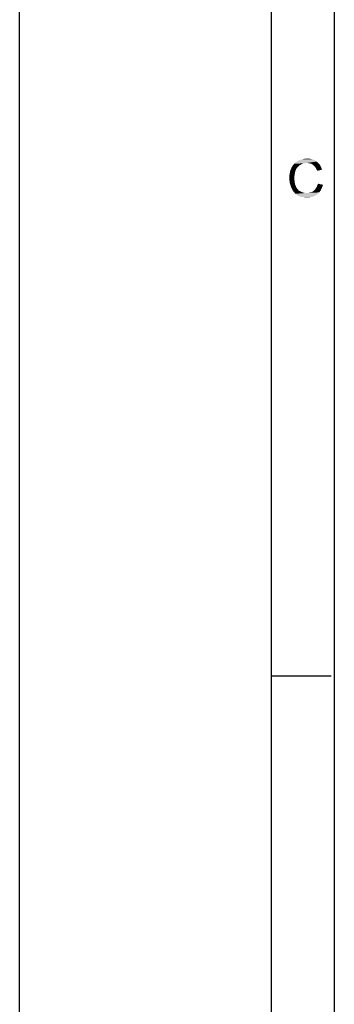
# Paper-space layout '61767N-2-A-2_1_1' of a CAD drawing. Header units: millimetres. Extents: x 0 to 594, y 1 to 420.
# Tile 77 of 222: x 0 to 25, y 184 to 262. Entities that reach past the tile are written whole.
import ezdxf

# ---------------------------------------------------------------- set-up
doc = ezdxf.new("R2010")
doc.units = ezdxf.units.MM
doc.header["$LTSCALE"] = 32.67
doc.layers.add('61767N-2-A-2_DXF_FORMAT', color=7, linetype='CONTINUOUS')

psp = doc.layouts.new('61767N-2-A-2_1_1')

# ---------------------------------------------------------------- linework, layer by layer
at = {"layer": '61767N-2-A-2_DXF_FORMAT', "color": 2, "linetype": 'Continuous'}
for p, q in [((0, 0.5605), (0, 420)), ((20, 5), (20, 415)), ((20, 210.01), (24.7476, 210.01))]:
    psp.add_line(p, q, dxfattribs=at)
at = {"layer": '61767N-2-A-2_DXF_FORMAT', "color": 7, "linetype": 'Continuous'}
psp.add_line((25, 10), (25, 410), dxfattribs=at)
at = {"layer": '61767N-2-A-2_DXF_FORMAT', "color": 2, "linetype": 'Continuous'}
for points in [[(22.8093, 250.6719), (21.8093, 250.6053), (21.9426, 250.7386)], [(22.8093, 250.6719), (22.6537, 250.6497), (21.8093, 250.6053)], [(22.6537, 250.6497), (22.4982, 250.6275), (21.8093, 250.6053)], [(21.8093, 250.6053), (22.4982, 250.6275), (22.3649, 250.5608)], [(23.5871, 250.783), (21.9426, 250.7386), (22.0982, 250.8275)], [(22.8093, 250.6719), (21.9426, 250.7386), (23.5871, 250.783)], [(23.4315, 250.8941), (22.0982, 250.8275), (22.276, 250.9164)], [(22.0982, 250.8275), (23.4315, 250.8941), (23.5871, 250.783)], [(23.2537, 250.9608), (22.276, 250.9164), (22.4537, 250.9608)], [(22.276, 250.9164), (23.2537, 250.9608), (23.4315, 250.8941)], [(23.0537, 251.0053), (22.4537, 250.9608), (22.6315, 251.0053)], [(22.4537, 250.9608), (23.0537, 251.0053), (23.2537, 250.9608)], [(22.6315, 251.0053), (22.8315, 251.0275), (23.0537, 251.0053)], [(22.9649, 250.6497), (22.8093, 250.6719), (23.5871, 250.783)], [(22.9649, 250.6497), (23.5871, 250.783), (23.7426, 250.6497)], [(23.7426, 250.6497), (23.0982, 250.6275), (22.9649, 250.6497)], [(23.2093, 250.583), (23.0982, 250.6275), (23.7426, 250.6497)], [(23.3204, 250.5164), (23.2093, 250.583), (23.7426, 250.6497)], [(23.3204, 250.5164), (23.7426, 250.6497), (23.8537, 250.5164)], [(21.876, 249.9164), (21.4315, 249.7164), (21.476, 249.9386)], [(21.876, 249.9164), (21.8537, 249.783), (21.4315, 249.7164)], [(21.9204, 250.0719), (21.476, 249.9386), (21.5204, 250.1164)], [(21.476, 249.9386), (21.9204, 250.0719), (21.876, 249.9164)], [(22.0537, 250.3164), (21.9649, 250.183), (21.5204, 250.1164)], [(22.0537, 250.3164), (21.5204, 250.1164), (21.6093, 250.3164)], [(21.5204, 250.1164), (21.9649, 250.183), (21.9204, 250.0719)], [(22.1426, 250.4053), (21.6093, 250.3164), (21.6982, 250.4719)], [(21.6093, 250.3164), (22.1426, 250.4053), (22.0537, 250.3164)], [(22.3649, 250.5608), (21.6982, 250.4719), (21.8093, 250.6053)], [(22.3649, 250.5608), (22.2315, 250.4941), (21.6982, 250.4719)], [(21.6982, 250.4719), (22.2315, 250.4941), (22.1426, 250.4053)], [(23.8537, 250.5164), (23.4093, 250.4275), (23.3204, 250.5164)], [(23.4093, 250.4275), (23.8537, 250.5164), (23.9426, 250.3386)], [(23.9426, 250.3386), (23.4982, 250.3164), (23.4093, 250.4275)], [(23.5649, 250.2053), (23.4982, 250.3164), (23.9426, 250.3386)], [(23.5649, 250.2053), (23.9426, 250.3386), (24.0315, 250.1386)], [(24.0315, 250.1386), (23.6315, 250.0497), (23.5649, 250.2053)], [(21.4315, 249.7164), (21.8537, 249.783), (21.8315, 249.6497)], [(21.8315, 249.6497), (21.4315, 249.4941), (21.4315, 249.7164)], [(21.4315, 249.4941), (21.8315, 249.6497), (21.8315, 249.4941)], [(21.8315, 249.4941), (21.8315, 249.3164), (21.4315, 249.2941)], [(21.8315, 249.4941), (21.4315, 249.2941), (21.4315, 249.4941)], [(21.4315, 249.2941), (21.8315, 249.3164), (21.8537, 249.1386)], [(21.8537, 249.1386), (21.4537, 249.0719), (21.4315, 249.2941)], [(21.4537, 249.0719), (21.8537, 249.1386), (21.876, 248.983)], [(21.876, 248.983), (21.5204, 248.8941), (21.4537, 249.0719)], [(21.5204, 248.8941), (21.876, 248.983), (21.9426, 248.8497)], [(21.9426, 248.8497), (21.5871, 248.6941), (21.5204, 248.8941)], [(21.9426, 248.8497), (21.9871, 248.7164), (21.5871, 248.6941)], [(21.5871, 248.6941), (21.9871, 248.7164), (22.076, 248.6053)], [(22.076, 248.6053), (21.676, 248.5164), (21.5871, 248.6941)], [(21.676, 248.5164), (22.076, 248.6053), (22.1649, 248.4941)], [(22.1649, 248.4941), (21.7871, 248.3608), (21.676, 248.5164)], [(22.1649, 248.4941), (22.276, 248.4275), (21.7871, 248.3608)], [(21.7871, 248.3608), (22.276, 248.4275), (22.4093, 248.3608)], [(22.4093, 248.3608), (21.8982, 248.2275), (21.7871, 248.3608)], [(22.4093, 248.3608), (22.5426, 248.3164), (21.8982, 248.2275)], [(21.8982, 248.2275), (22.9649, 248.2941), (23.7871, 248.3386)], [(21.8982, 248.2275), (23.7871, 248.3386), (23.6315, 248.183)], [(22.5426, 248.3164), (22.6537, 248.2941), (21.8982, 248.2275)], [(22.8093, 248.2941), (22.9649, 248.2941), (21.8982, 248.2275)], [(22.6537, 248.2941), (22.8093, 248.2941), (21.8982, 248.2275)], [(23.7871, 248.3386), (22.9649, 248.2941), (23.1204, 248.3386)], [(23.1204, 248.3386), (23.2537, 248.383), (23.9204, 248.4941)], [(23.1204, 248.3386), (23.9204, 248.4941), (23.7871, 248.3386)], [(23.2537, 248.383), (23.3649, 248.4719), (23.9204, 248.4941)], [(23.9204, 248.4941), (23.3649, 248.4719), (23.476, 248.583)], [(24.0093, 248.6941), (23.476, 248.583), (23.5649, 248.7164)], [(23.476, 248.583), (24.0093, 248.6941), (23.9204, 248.4941)], [(23.5649, 248.7164), (23.6315, 248.8497), (24.0982, 248.9386)], [(23.5649, 248.7164), (24.0982, 248.9386), (24.0093, 248.6941)], [(24.0982, 248.9386), (23.6315, 248.8497), (23.6982, 249.0275)], [(23.6315, 248.183), (22.0537, 248.1164), (21.8982, 248.2275)], [(22.0537, 248.1164), (23.6315, 248.183), (23.4537, 248.0719)], [(23.4537, 248.0719), (22.2093, 248.0275), (22.0537, 248.1164)], [(22.3871, 247.983), (22.2093, 248.0275), (23.4537, 248.0719)], [(22.3871, 247.983), (23.4537, 248.0719), (23.276, 247.983)], [(23.276, 247.983), (22.6093, 247.9608), (22.3871, 247.983)], [(22.6093, 247.9608), (23.276, 247.983), (23.076, 247.9608)], [(23.076, 247.9608), (22.8315, 247.9386), (22.6093, 247.9608)]]:
    psp.add_solid(points, dxfattribs=at)

doc.saveas('drawing.dxf')
